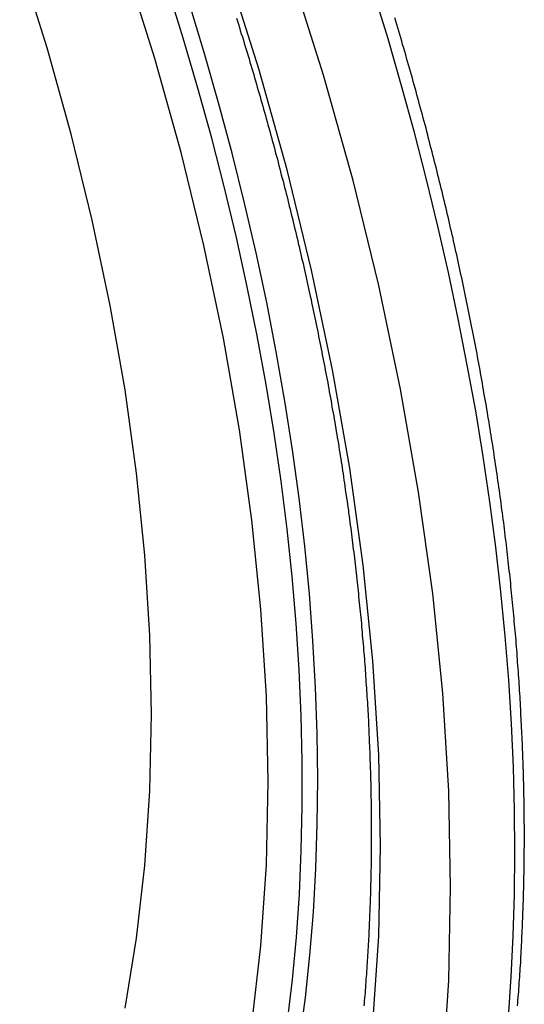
# Paper-space layout 'Layout1' of a CAD drawing. Extents: x -201 to 291, y 10 to 347.
# Tile 6 of 90: x 203.61 to 208.95, y 84.63 to 95.05. Entities that reach past the tile are written whole.
import ezdxf

# ---------------------------------------------------------------- set-up
doc = ezdxf.new("R2010")
doc.units = 0
doc.layers.add('DEFAULT', color=7, linetype='CONTINUOUS')
doc.layers.add('FTP-20T-40T', color=7, linetype='CONTINUOUS')

# ---------------------------------------------------------------- blocks, each defined once
blk = doc.blocks.new('SE6')
at = {"layer": 'FTP-20T-40T', "color": 7}
for points in [[(244.049, 50.9897, 0), (244.051, 51.0078, 0), (244.052, 51.0259, 0), (244.054, 51.0441, 0), (244.055, 51.0622, 0), (244.057, 51.0804, 0), (244.058, 51.0986, 0), (244.059, 51.1168, 0), (244.06, 51.1351, 0), (244.062, 51.1533, 0), (244.063, 51.1716, 0), (244.064, 51.1899, 0), (244.065, 51.2082, 0), (244.066, 51.2265, 0), (244.068, 51.2448, 0), (244.069, 51.2632, 0), (244.07, 51.2815, 0), (244.071, 51.2999, 0), (244.072, 51.3183, 0), (244.073, 51.3367, 0), (244.074, 51.3551, 0), (244.075, 51.3736, 0), (244.076, 51.392, 0), (244.077, 51.4105, 0), (244.077, 51.429, 0), (244.078, 51.4475, 0), (244.079, 51.466, 0), (244.08, 51.4846, 0), (244.081, 51.5031, 0), (244.081, 51.5217, 0), (244.082, 51.5403, 0), (244.083, 51.5589, 0), (244.083, 51.5775, 0), (244.084, 51.5962, 0), (244.085, 51.6148, 0), (244.085, 51.6335, 0), (244.086, 51.6521, 0), (244.086, 51.6708, 0), (244.087, 51.6895, 0), (244.087, 51.7083, 0), (244.088, 51.727, 0), (244.088, 51.7458, 0), (244.089, 51.7645, 0), (244.089, 51.7833, 0), (244.089, 51.8021, 0), (244.09, 51.8209, 0), (244.09, 51.8398, 0), (244.09, 51.8586, 0), (244.091, 51.8775, 0), (244.091, 51.8964, 0), (244.091, 51.9152, 0), (244.091, 51.9341, 0), (244.091, 51.9531, 0), (244.091, 51.972, 0), (244.092, 51.9909, 0), (244.092, 52.0099, 0), (244.092, 52.0289, 0), (244.092, 52.0479, 0), (244.092, 52.0669, 0), (244.092, 52.0859, 0), (244.092, 52.1049, 0), (244.092, 52.124, 0), (244.091, 52.143, 0), (244.091, 52.1621, 0), (244.091, 52.1812, 0), (244.091, 52.2003, 0), (244.091, 52.2194, 0), (244.091, 52.2386, 0), (244.09, 52.2577, 0), (244.09, 52.2769, 0), (244.09, 52.2961, 0), (244.089, 52.3152, 0), (244.089, 52.3344, 0), (244.089, 52.3537, 0), (244.088, 52.3729, 0), (244.088, 52.3921, 0), (244.087, 52.4114, 0), (244.087, 52.4307, 0), (244.086, 52.4499, 0), (244.086, 52.4692, 0), (244.085, 52.4886, 0), (244.084, 52.5079, 0), (244.084, 52.5272, 0), (244.083, 52.5466, 0), (244.083, 52.5659, 0), (244.082, 52.5853, 0), (244.081, 52.6047, 0), (244.08, 52.6241, 0), (244.08, 52.6435, 0), (244.079, 52.6629, 0), (244.078, 52.6824, 0), (244.077, 52.7018, 0), (244.076, 52.7213, 0), (244.075, 52.7408, 0), (244.074, 52.7603, 0), (244.073, 52.7798, 0), (244.072, 52.7993, 0), (244.071, 52.8188, 0), (244.07, 52.8384, 0), (244.069, 52.8579, 0), (244.068, 52.8775, 0), (244.067, 52.8971, 0), (244.066, 52.9167, 0), (244.065, 52.9363, 0), (244.064, 52.9559, 0), (244.062, 52.9755, 0), (244.061, 52.9952, 0), (244.06, 53.0148, 0), (244.059, 53.0345, 0), (244.057, 53.0542, 0), (244.056, 53.0739, 0), (244.055, 53.0936, 0), (244.053, 53.1133, 0), (244.052, 53.133, 0), (244.05, 53.1528, 0), (244.049, 53.1725, 0), (244.047, 53.1923, 0), (244.046, 53.212, 0), (244.044, 53.2318, 0), (244.043, 53.2516, 0), (244.041, 53.2714, 0), (244.04, 53.2912, 0), (244.038, 53.3111, 0), (244.036, 53.3309, 0), (244.035, 53.3508, 0), (244.033, 53.3706, 0), (244.031, 53.3905, 0), (244.029, 53.4104, 0), (244.028, 53.4303, 0), (244.026, 53.4502, 0), (244.024, 53.4701, 0), (244.022, 53.4901, 0), (244.02, 53.51, 0), (244.018, 53.53, 0), (244.016, 53.5499, 0), (244.014, 53.5699, 0), (244.012, 53.5899, 0), (244.01, 53.6099, 0), (244.008, 53.6299, 0), (244.006, 53.6499, 0), (244.004, 53.6699, 0), (244.002, 53.69, 0), (244, 53.71, 0), (243.997, 53.7301, 0), (243.995, 53.7501, 0), (243.993, 53.7702, 0), (243.991, 53.7903, 0), (243.988, 53.8104, 0), (243.986, 53.8305, 0), (243.984, 53.8507, 0), (243.981, 53.8708, 0), (243.979, 53.8909, 0), (243.977, 53.9111, 0), (243.974, 53.9312, 0), (243.972, 53.9514, 0), (243.969, 53.9716, 0), (243.967, 53.9918, 0), (243.964, 54.012, 0), (243.962, 54.0322, 0), (243.959, 54.0524, 0), (243.956, 54.0726, 0), (243.954, 54.0929, 0), (243.951, 54.1131, 0), (243.948, 54.1334, 0), (243.946, 54.1537, 0), (243.943, 54.1739, 0), (243.94, 54.1942, 0), (243.937, 54.2145, 0), (243.935, 54.2348, 0), (243.932, 54.2551, 0), (243.929, 54.2755, 0), (243.926, 54.2958, 0), (243.923, 54.3161, 0), (243.92, 54.3365, 0), (243.917, 54.3568, 0), (243.914, 54.3772, 0), (243.911, 54.3976, 0), (243.908, 54.418, 0), (243.905, 54.4384, 0), (243.902, 54.4588, 0), (243.899, 54.4792, 0), (243.896, 54.4996, 0), (243.893, 54.52, 0), (243.889, 54.5405, 0), (243.886, 54.5609, 0), (243.883, 54.5814, 0), (243.88, 54.6018, 0), (243.876, 54.6223, 0), (243.873, 54.6428, 0), (243.87, 54.6633, 0), (243.866, 54.6838, 0), (243.863, 54.7043, 0), (243.86, 54.7248, 0), (243.856, 54.7453, 0), (243.853, 54.7658, 0), (243.849, 54.7864, 0), (243.846, 54.8069, 0), (243.842, 54.8275, 0), (243.838, 54.848, 0), (243.835, 54.8686, 0), (243.831, 54.8892, 0), (243.828, 54.9098, 0), (243.824, 54.9303, 0), (243.82, 54.9509, 0), (243.817, 54.9715, 0), (243.813, 54.9922, 0), (243.809, 55.0128, 0), (243.805, 55.0334, 0), (243.801, 55.054, 0), (243.798, 55.0747, 0), (243.794, 55.0953, 0), (243.79, 55.116, 0), (243.786, 55.1366, 0), (243.782, 55.1573, 0), (243.778, 55.178, 0), (243.774, 55.1987, 0), (243.77, 55.2194, 0), (243.766, 55.2401, 0), (243.762, 55.2608, 0), (243.758, 55.2815, 0), (243.754, 55.3022, 0), (243.749, 55.3229, 0), (243.745, 55.3437, 0), (243.741, 55.3644, 0), (243.737, 55.3851, 0), (243.733, 55.4059, 0), (243.728, 55.4266, 0), (243.724, 55.4474, 0), (243.72, 55.4682, 0), (243.715, 55.4889, 0), (243.711, 55.5097, 0), (243.707, 55.5305, 0), (243.702, 55.5513, 0), (243.698, 55.5721, 0), (243.693, 55.5929, 0), (243.689, 55.6137, 0), (243.684, 55.6345, 0), (243.68, 55.6554, 0), (243.675, 55.6762, 0), (243.671, 55.697, 0), (243.666, 55.7179, 0), (243.661, 55.7387, 0), (243.657, 55.7596, 0), (243.652, 55.7804, 0), (243.647, 55.8013, 0), (243.643, 55.8222, 0), (243.638, 55.843, 0), (243.633, 55.8639, 0), (243.628, 55.8848, 0), (243.623, 55.9057, 0), (243.619, 55.9266, 0), (243.614, 55.9475, 0), (243.609, 55.9684, 0), (243.604, 55.9893, 0), (243.599, 56.0102, 0), (243.594, 56.0311, 0), (243.589, 56.0521, 0), (243.584, 56.073, 0), (243.579, 56.0939, 0), (243.574, 56.1149, 0), (243.569, 56.1358, 0), (243.564, 56.1568, 0), (243.558, 56.1777, 0), (243.553, 56.1987, 0), (243.548, 56.2196, 0), (243.543, 56.2406, 0), (243.538, 56.2616, 0), (243.532, 56.2825, 0), (243.527, 56.3035, 0), (243.522, 56.3245, 0), (243.516, 56.3455, 0), (243.511, 56.3665, 0), (243.506, 56.3875, 0), (243.5, 56.4085, 0), (243.495, 56.4295, 0), (243.489, 56.4505, 0), (243.484, 56.4715, 0), (243.478, 56.4925, 0), (243.473, 56.5135, 0), (243.467, 56.5346, 0), (243.462, 56.5556, 0), (243.456, 56.5766, 0), (243.45, 56.5977, 0), (243.445, 56.6187, 0), (243.439, 56.6397, 0), (243.433, 56.6608, 0), (243.427, 56.6818, 0), (243.422, 56.7029, 0), (243.416, 56.7239, 0), (243.41, 56.745, 0), (243.404, 56.7661, 0), (243.398, 56.7871, 0), (243.393, 56.8082, 0), (243.387, 56.8293, 0), (243.381, 56.8503, 0), (243.375, 56.8714, 0), (243.369, 56.8925, 0), (243.363, 56.9136, 0), (243.357, 56.9346, 0), (243.351, 56.9557, 0), (243.345, 56.9768, 0), (243.339, 56.9979, 0), (243.333, 57.019, 0), (243.326, 57.0401, 0), (243.32, 57.0612, 0), (243.314, 57.0823, 0), (243.308, 57.1034, 0), (243.302, 57.1245, 0), (243.295, 57.1456, 0), (243.289, 57.1667, 0), (243.283, 57.1879, 0), (243.276, 57.209, 0)], [(242.28, 57.2077, 0), (242.286, 57.1879, 0), (242.292, 57.1681, 0), (242.298, 57.1483, 0), (242.304, 57.1285, 0), (242.31, 57.1087, 0), (242.317, 57.0889, 0), (242.323, 57.0691, 0), (242.329, 57.0493, 0), (242.335, 57.0295, 0), (242.341, 57.0097, 0), (242.347, 56.9899, 0), (242.353, 56.9701, 0), (242.359, 56.9503, 0), (242.364, 56.9306, 0), (242.37, 56.9108, 0), (242.376, 56.891, 0), (242.382, 56.8712, 0), (242.388, 56.8514, 0), (242.394, 56.8317, 0), (242.399, 56.8119, 0), (242.405, 56.7921, 0), (242.411, 56.7724, 0), (242.417, 56.7526, 0), (242.422, 56.7328, 0), (242.428, 56.7131, 0), (242.434, 56.6933, 0), (242.439, 56.6736, 0), (242.445, 56.6538, 0), (242.45, 56.6341, 0), (242.456, 56.6144, 0), (242.462, 56.5946, 0), (242.467, 56.5749, 0), (242.473, 56.5551, 0), (242.478, 56.5354, 0), (242.483, 56.5157, 0), (242.489, 56.496, 0), (242.494, 56.4762, 0), (242.5, 56.4565, 0), (242.505, 56.4368, 0), (242.51, 56.4171, 0), (242.516, 56.3974, 0), (242.521, 56.3777, 0), (242.526, 56.358, 0), (242.531, 56.3383, 0), (242.537, 56.3186, 0), (242.542, 56.2989, 0), (242.547, 56.2792, 0), (242.552, 56.2596, 0), (242.557, 56.2399, 0), (242.562, 56.2202, 0), (242.568, 56.2005, 0), (242.573, 56.1809, 0), (242.578, 56.1612, 0), (242.583, 56.1416, 0), (242.588, 56.1219, 0), (242.593, 56.1023, 0), (242.598, 56.0826, 0), (242.603, 56.063, 0), (242.607, 56.0434, 0), (242.612, 56.0237, 0), (242.617, 56.0041, 0), (242.622, 55.9845, 0), (242.627, 55.9649, 0), (242.632, 55.9452, 0), (242.636, 55.9256, 0), (242.641, 55.906, 0), (242.646, 55.8864, 0), (242.651, 55.8668, 0), (242.655, 55.8473, 0), (242.66, 55.8277, 0), (242.665, 55.8081, 0), (242.669, 55.7885, 0), (242.674, 55.769, 0), (242.678, 55.7494, 0), (242.683, 55.7298, 0), (242.688, 55.7103, 0), (242.692, 55.6907, 0), (242.697, 55.6712, 0), (242.701, 55.6517, 0), (242.705, 55.6321, 0), (242.71, 55.6126, 0), (242.714, 55.5931, 0), (242.719, 55.5736, 0), (242.723, 55.5541, 0), (242.727, 55.5345, 0), (242.732, 55.515, 0), (242.736, 55.4956, 0), (242.74, 55.4761, 0), (242.744, 55.4566, 0), (242.749, 55.4371, 0), (242.753, 55.4176, 0), (242.757, 55.3982, 0), (242.761, 55.3787, 0), (242.765, 55.3593, 0), (242.769, 55.3398, 0), (242.773, 55.3204, 0), (242.777, 55.301, 0), (242.781, 55.2815, 0), (242.785, 55.2621, 0), (242.789, 55.2427, 0), (242.793, 55.2233, 0), (242.797, 55.2039, 0), (242.801, 55.1845, 0), (242.805, 55.1651, 0), (242.809, 55.1457, 0), (242.813, 55.1263, 0), (242.817, 55.107, 0), (242.82, 55.0876, 0), (242.824, 55.0683, 0), (242.828, 55.0489, 0), (242.832, 55.0296, 0), (242.835, 55.0102, 0), (242.839, 54.9909, 0), (242.843, 54.9716, 0), (242.846, 54.9523, 0), (242.85, 54.933, 0), (242.854, 54.9137, 0), (242.857, 54.8944, 0), (242.861, 54.8751, 0), (242.864, 54.8558, 0), (242.868, 54.8365, 0), (242.871, 54.8173, 0), (242.875, 54.798, 0), (242.878, 54.7788, 0), (242.881, 54.7595, 0), (242.885, 54.7403, 0), (242.888, 54.7211, 0), (242.892, 54.7018, 0), (242.895, 54.6826, 0), (242.898, 54.6634, 0), (242.901, 54.6442, 0), (242.905, 54.625, 0), (242.908, 54.6059, 0), (242.911, 54.5867, 0), (242.914, 54.5675, 0), (242.917, 54.5484, 0), (242.921, 54.5292, 0), (242.924, 54.5101, 0), (242.927, 54.491, 0), (242.93, 54.4718, 0), (242.933, 54.4527, 0), (242.936, 54.4336, 0), (242.939, 54.4145, 0), (242.942, 54.3954, 0), (242.945, 54.3763, 0), (242.948, 54.3573, 0), (242.951, 54.3382, 0), (242.953, 54.3192, 0), (242.956, 54.3001, 0), (242.959, 54.2811, 0), (242.962, 54.262, 0), (242.965, 54.243, 0), (242.967, 54.224, 0), (242.97, 54.205, 0), (242.973, 54.186, 0), (242.976, 54.167, 0), (242.978, 54.148, 0), (242.981, 54.1291, 0), (242.984, 54.1101, 0), (242.986, 54.0912, 0), (242.989, 54.0722, 0), (242.991, 54.0533, 0), (242.994, 54.0344, 0), (242.996, 54.0155, 0), (242.999, 53.9966, 0), (243.001, 53.9777, 0), (243.004, 53.9588, 0), (243.006, 53.9399, 0), (243.008, 53.921, 0), (243.011, 53.9022, 0), (243.013, 53.8833, 0), (243.015, 53.8645, 0), (243.018, 53.8457, 0), (243.02, 53.8268, 0), (243.022, 53.808, 0), (243.024, 53.7892, 0), (243.027, 53.7705, 0), (243.029, 53.7517, 0), (243.031, 53.7329, 0), (243.033, 53.7142, 0), (243.035, 53.6954, 0), (243.037, 53.6767, 0), (243.039, 53.6579, 0), (243.041, 53.6392, 0), (243.043, 53.6205, 0), (243.045, 53.6018, 0), (243.047, 53.5831, 0), (243.049, 53.5645, 0), (243.051, 53.5458, 0), (243.053, 53.5271, 0), (243.055, 53.5085, 0), (243.057, 53.4899, 0), (243.059, 53.4712, 0), (243.06, 53.4526, 0), (243.062, 53.434, 0), (243.064, 53.4154, 0), (243.066, 53.3969, 0), (243.067, 53.3783, 0), (243.069, 53.3597, 0), (243.071, 53.3412, 0), (243.072, 53.3226, 0), (243.074, 53.3041, 0), (243.076, 53.2856, 0), (243.077, 53.2671, 0), (243.079, 53.2486, 0), (243.08, 53.2301, 0), (243.082, 53.2117, 0), (243.083, 53.1932, 0), (243.085, 53.1748, 0), (243.086, 53.1563, 0), (243.087, 53.1379, 0), (243.089, 53.1195, 0), (243.09, 53.1011, 0), (243.092, 53.0827, 0), (243.093, 53.0643, 0), (243.094, 53.0459, 0), (243.095, 53.0276, 0), (243.097, 53.0092, 0), (243.098, 52.9909, 0), (243.099, 52.9726, 0), (243.1, 52.9543, 0), (243.101, 52.936, 0), (243.102, 52.9177, 0), (243.104, 52.8994, 0), (243.105, 52.8812, 0), (243.106, 52.8629, 0), (243.107, 52.8447, 0), (243.108, 52.8265, 0), (243.109, 52.8083, 0), (243.11, 52.7901, 0), (243.111, 52.7719, 0), (243.111, 52.7537, 0), (243.112, 52.7355, 0), (243.113, 52.7174, 0), (243.114, 52.6992, 0), (243.115, 52.6811, 0), (243.116, 52.663, 0), (243.116, 52.6449, 0), (243.117, 52.6268, 0), (243.118, 52.6088, 0), (243.119, 52.5907, 0), (243.119, 52.5726, 0), (243.12, 52.5546, 0), (243.12, 52.5366, 0), (243.121, 52.5186, 0), (243.122, 52.5006, 0), (243.122, 52.4826, 0), (243.123, 52.4646, 0), (243.123, 52.4467, 0), (243.124, 52.4287, 0), (243.124, 52.4108, 0), (243.125, 52.3929, 0), (243.125, 52.375, 0), (243.125, 52.3571, 0), (243.126, 52.3392, 0), (243.126, 52.3214, 0), (243.126, 52.3035, 0), (243.127, 52.2857, 0), (243.127, 52.2679, 0), (243.127, 52.25, 0), (243.127, 52.2323, 0), (243.128, 52.2145, 0), (243.128, 52.1967, 0), (243.128, 52.179, 0), (243.128, 52.1612, 0), (243.128, 52.1435, 0), (243.128, 52.1258, 0), (243.128, 52.1081, 0), (243.128, 52.0904, 0), (243.128, 52.0728, 0), (243.128, 52.0551, 0), (243.128, 52.0375, 0), (243.128, 52.0198, 0), (243.128, 52.0022, 0), (243.128, 51.9846, 0), (243.128, 51.9671, 0), (243.128, 51.9495, 0), (243.128, 51.9319, 0), (243.127, 51.9144, 0), (243.127, 51.8969, 0), (243.127, 51.8794, 0), (243.127, 51.8619, 0), (243.126, 51.8444, 0), (243.126, 51.8269, 0), (243.126, 51.8095, 0), (243.125, 51.792, 0), (243.125, 51.7746, 0), (243.124, 51.7572, 0), (243.124, 51.7398, 0), (243.124, 51.7224, 0), (243.123, 51.705, 0), (243.123, 51.6877, 0), (243.122, 51.6703, 0), (243.122, 51.653, 0), (243.121, 51.6357, 0), (243.12, 51.6184, 0), (243.12, 51.6011, 0), (243.119, 51.5838, 0), (243.118, 51.5666, 0), (243.118, 51.5493, 0), (243.117, 51.5321, 0), (243.116, 51.5149, 0), (243.115, 51.4977, 0), (243.115, 51.4805, 0), (243.114, 51.4634, 0), (243.113, 51.4462, 0), (243.112, 51.4291, 0), (243.111, 51.4119, 0), (243.11, 51.3948, 0), (243.109, 51.3778, 0), (243.108, 51.3607, 0), (243.107, 51.3436, 0), (243.106, 51.3266, 0), (243.105, 51.3096, 0), (243.104, 51.2926, 0), (243.103, 51.2756, 0), (243.102, 51.2586, 0), (243.101, 51.2417, 0), (243.1, 51.2247, 0), (243.099, 51.2078, 0), (243.098, 51.1909, 0), (243.096, 51.174, 0), (243.095, 51.1572, 0), (243.094, 51.1403, 0), (243.093, 51.1235, 0), (243.091, 51.1067, 0), (243.09, 51.0899, 0), (243.089, 51.0732, 0), (243.087, 51.0564, 0), (243.086, 51.0397, 0), (243.084, 51.023, 0), (243.083, 51.0063, 0), (243.082, 50.9897, 0)]]:
    blk.add_polyline3d(points, dxfattribs=at)
at = {"layer": 'FTP-20T-40T', "color": 7, "linetype": 'CONTINUOUS'}
for points in [[(243.992, 50.9188, 0), (244.01, 51.1733, 0), (244.022, 51.4311, 0), (244.03, 51.6921, 0), (244.033, 51.956, 0), (244.031, 52.2229, 0), (244.024, 52.4926, 0), (244.011, 52.765, 0), (243.994, 53.0398, 0), (243.972, 53.3171, 0), (243.944, 53.5966, 0), (243.912, 53.8783, 0), (243.875, 54.1619, 0), (243.833, 54.4474, 0), (243.786, 54.7346, 0), (243.733, 55.0234, 0), (243.676, 55.3137, 0), (243.615, 55.6052, 0), (243.548, 55.8979, 0), (243.477, 56.1917, 0), (243.4, 56.4863, 0), (243.319, 56.7817, 0), (243.234, 57.0777, 0), (243.143, 57.3741, 0)], [(243.578, 50.5768, 0), (243.616, 51.1494, 0), (243.628, 51.738, 0), (243.616, 52.3413, 0), (243.578, 52.9577, 0), (243.515, 53.5859, 0), (243.426, 54.2242, 0), (243.313, 54.8711, 0), (243.175, 55.5252, 0), (243.014, 56.1847, 0), (242.828, 56.8481, 0), (242.618, 57.5139, 0)], [(243.138, 50.8804, 0), (243.175, 51.429, 0), (243.187, 51.9929, 0), (243.175, 52.5708, 0), (243.138, 53.1614, 0), (243.078, 53.7632, 0), (242.993, 54.3747, 0), (242.885, 54.9945, 0), (242.753, 55.6211, 0), (242.598, 56.2529, 0), (242.42, 56.8885, 0), (242.219, 57.5264, 0)], [(242.679, 50.7804, 0), (242.714, 51.0423, 0), (242.742, 51.3088, 0), (242.764, 51.5796, 0), (242.779, 51.8548, 0), (242.788, 52.1339, 0), (242.791, 52.4169, 0), (242.788, 52.7036, 0), (242.778, 52.9938, 0), (242.761, 53.2872, 0), (242.739, 53.5838, 0), (242.71, 53.8832, 0), (242.674, 54.1853, 0), (242.633, 54.4899, 0), (242.585, 54.7968, 0), (242.53, 55.1058, 0), (242.47, 55.4166, 0), (242.403, 55.7291, 0), (242.331, 56.043, 0), (242.252, 56.3582, 0), (242.167, 56.6744, 0), (242.077, 56.9915, 0), (241.98, 57.3091, 0)], [(242.602, 50.8946, 0), (242.633, 51.1566, 0), (242.658, 51.4231, 0), (242.676, 51.6938, 0), (242.688, 51.9687, 0), (242.694, 52.2474, 0), (242.694, 52.5299, 0), (242.688, 52.8159, 0), (242.675, 53.1052, 0), (242.656, 53.3977, 0), (242.63, 53.6931, 0), (242.599, 53.9913, 0), (242.561, 54.2921, 0), (242.517, 54.5952, 0), (242.466, 54.9005, 0), (242.41, 55.2077, 0), (242.348, 55.5167, 0), (242.279, 55.8273, 0), (242.204, 56.1392, 0), (242.124, 56.4522, 0), (242.037, 56.7662, 0), (241.945, 57.0809, 0), (241.847, 57.3961, 0)], [(242.377, 50.873, 0), (242.434, 51.3674, 0), (242.468, 51.8774, 0), (242.479, 52.4017, 0), (242.468, 52.9391, 0), (242.434, 53.4881, 0), (242.377, 54.0476, 0), (242.299, 54.6162, 0), (242.198, 55.1924, 0), (242.075, 55.775, 0), (241.931, 56.3624, 0), (241.766, 56.9533, 0), (241.579, 57.5464, 0)], [(241.578, 50.9769, 0), (241.65, 51.4172, 0), (241.702, 51.8729, 0), (241.734, 52.3429, 0), (241.744, 52.826, 0), (241.734, 53.3212, 0), (241.702, 53.8272, 0), (241.65, 54.3428, 0), (241.578, 54.8667, 0), (241.485, 55.3978, 0), (241.372, 55.9346, 0), (241.239, 56.476, 0), (241.087, 57.0206, 0), (240.915, 57.5671, 0)]]:
    blk.add_polyline3d(points, dxfattribs=at)

psp = doc.layouts.get("Layout1")

# ---------------------------------------------------------------- block references
at = {"layer": 'DEFAULT', "xscale": 1.681103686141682, "yscale": 1.681103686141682, "zscale": 1.681103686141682}
psp.add_blockref('SE6', (-201.396, -1.103), dxfattribs=at)

doc.saveas('drawing.dxf')
